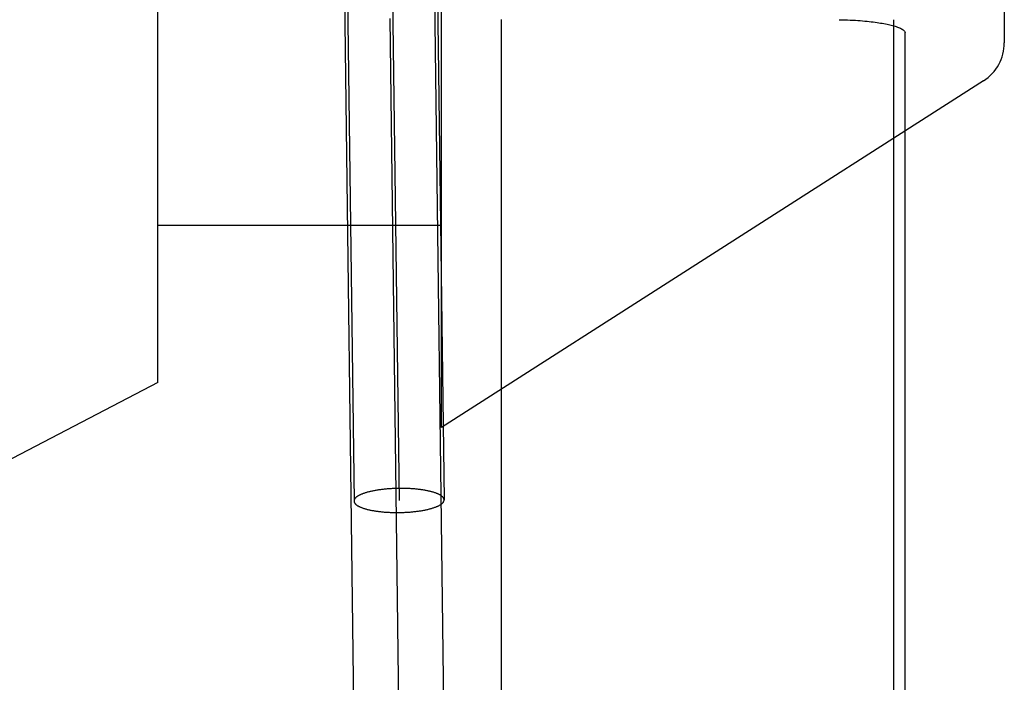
# Model space of a CAD drawing. Header units: inches. Extents: x 0 to 218, y 0 to 141.
# Tile 101 of 114: x 121.109 to 121.327, y 52.462 to 52.609. Entities that reach past the tile are written whole.
import ezdxf

# ---------------------------------------------------------------- set-up
doc = ezdxf.new("R2010")
doc.units = ezdxf.units.IN
doc.header["$LTSCALE"] = 11.9871794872
doc.header["$MEASUREMENT"] = 0
doc.linetypes.add('HIDDEN', pattern=[0.2, 0.1, -0.1])
doc.layers.add('DEFAULT_2', color=8, linetype='HIDDEN')

msp = doc.modelspace()

# ---------------------------------------------------------------- linework, layer by layer
at = {"layer": 'DEFAULT_2', "color": 8, "linetype": 'HIDDEN'}
for p, q in [((121.2023737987, 52.5181717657), (121.2023737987, 52.7581717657)), ((121.1393737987, 52.52817176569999), (121.1393737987, 52.7481717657)), ((121.3273737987, 52.672699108), (121.3273737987, 52.6036444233)), ((121.2008107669, 52.6689861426), (121.2029427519, 52.5021256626)), ((121.18082753, 52.6676424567), (121.1829443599, 52.5018720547)), ((121.1909426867, 52.6592764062), (121.1929435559, 52.5019988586)), ((121.1830054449, 52.4461565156), (121.1807572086, 52.6251300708)), ((121.2030038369, 52.4464101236), (121.2007568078, 52.62527964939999)), ((121.1930046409, 52.4462833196), (121.1909466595, 52.609051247)), ((121.215705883, 52.233794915), (121.215705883, 52.608794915)), ((121.3027691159, 52.6087654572), (121.3027691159, 52.233824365)), ((121.3053544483, 52.2366931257), (121.3053544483, 52.6058967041)), ((121.3227643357, 52.59522170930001), (121.2023737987, 52.5181717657)), ((121.1393737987, 52.5631717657), (121.2023737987, 52.5631717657)), ((121.1393737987, 52.52817176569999), (121.0143737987, 52.4631717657))]:
    msp.add_line(p, q, dxfattribs=at)
for points in [[(121.2906884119, 52.60878398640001), (121.2913315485, 52.60877101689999), (121.2919581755, 52.6087535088), (121.2925684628, 52.6087318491), (121.2931625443, 52.6087062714), (121.2937409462, 52.608677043), (121.2943026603, 52.6086444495), (121.2948457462, 52.60860888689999), (121.2953735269, 52.6085702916), (121.2958893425, 52.6085286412), (121.2963912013, 52.6084842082), (121.2968780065, 52.6084372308), (121.297350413, 52.60838779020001), (121.2978086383, 52.6083360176), (121.2982528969, 52.6082820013), (121.2986833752, 52.6082258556), (121.2991003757, 52.6081676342), (121.2995042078, 52.60810741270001), (121.2998950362, 52.6080452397), (121.300273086, 52.6079811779), (121.3006384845, 52.607915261), (121.3009913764, 52.6078475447), (121.3013319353, 52.6077780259), (121.3016603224, 52.6077067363), (121.3019767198, 52.6076336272), (121.3022812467, 52.6075587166), (121.3025742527, 52.607481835), (121.3028560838, 52.60740290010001), (121.3031268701, 52.60732166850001), (121.3033868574, 52.6072380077), (121.3036360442, 52.6071515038), (121.303874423, 52.6070620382), (121.3041022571, 52.6069685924), (121.3043202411, 52.6068706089), (121.3045270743, 52.6067665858), (121.3047230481, 52.6066558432), (121.3049040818, 52.6065353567), (121.3050712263, 52.60640334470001), (121.3052093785, 52.6062553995), (121.3053019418, 52.6060858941), (121.3053544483, 52.6058967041)], [(121.1929435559, 52.5046777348), (121.1927191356, 52.5046744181), (121.1924949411, 52.5046697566), (121.1922709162, 52.5046637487), (121.1920472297, 52.5046563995), (121.1918239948, 52.5046477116), (121.1916013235, 52.5046376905), (121.1913793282, 52.5046263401), (121.1911581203, 52.5046136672), (121.1909378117, 52.50459967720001), (121.1907185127, 52.50458437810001), (121.1905003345, 52.5045677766), (121.190283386, 52.504549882), (121.1900677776, 52.5045307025), (121.1898536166, 52.5045102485), (121.1896410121, 52.5044885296), (121.1894300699, 52.5044655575), (121.1892208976, 52.5044413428), (121.1890135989, 52.5044158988), (121.1888082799, 52.5043892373), (121.1886050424, 52.5043613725), (121.1884039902, 52.5043323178), (121.188205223, 52.5043020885), (121.1880088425, 52.504270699), (121.1878149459, 52.504238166), (121.1876236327, 52.5042045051), (121.1874349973, 52.50416973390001), (121.1872491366, 52.5041338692), (121.1870661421, 52.5040969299), (121.1868861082, 52.5040589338), (121.1867091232, 52.50401990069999), (121.1865352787, 52.5039798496), (121.1863646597, 52.5039388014), (121.1861973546, 52.503896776), (121.1860334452, 52.5038537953), (121.1858730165, 52.5038098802), (121.1857161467, 52.5037650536), (121.1855629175, 52.5037193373), (121.1854134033, 52.503672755), (121.1852676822, 52.5036253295), (121.1851258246, 52.5035770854), (121.184987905, 52.5035280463), (121.1848539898, 52.5034782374), (121.1847241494, 52.5034276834), (121.1845984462, 52.5033764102), (121.1844769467, 52.5033244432), (121.1843597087, 52.5032718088), (121.1842467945, 52.5032185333), (121.1841382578, 52.5031646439), (121.1840341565, 52.5031101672), (121.1839345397, 52.5030551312), (121.1838394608, 52.5029995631), (121.1837489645, 52.5029434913), (121.1836630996, 52.5028869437), (121.1835819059, 52.502829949), (121.183505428, 52.5027725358), (121.1834337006, 52.50271473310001), (121.1833667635, 52.5026565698), (121.1833046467, 52.5025980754), (121.1832473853, 52.5025392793), (121.1831950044, 52.5024802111), (121.183147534, 52.5024209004), (121.1831049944, 52.5023613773), (121.1830674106, 52.5023016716), (121.1830347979, 52.50224181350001), (121.1830071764, 52.502181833), (121.1829845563, 52.5021217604), (121.1829669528, 52.50206162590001), (121.1829543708, 52.5020014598), (121.1829468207, 52.5019412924), (121.1829443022, 52.5018811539), (121.18294436, 52.5018720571)], [(121.2029427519, 52.50212566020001), (121.2029402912, 52.5021766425), (121.2029327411, 52.5022366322), (121.2029201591, 52.5022965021), (121.2029025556, 52.5023562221), (121.2028799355, 52.5024157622), (121.202852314, 52.5024750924), (121.2028197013, 52.5025341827), (121.2027821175, 52.5025930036), (121.2027395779, 52.50265152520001), (121.2026921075, 52.5027097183), (121.2026397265, 52.5027675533), (121.2025824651, 52.50282500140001), (121.2025203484, 52.5028820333), (121.2024534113, 52.5029386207), (121.2023816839, 52.5029947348), (121.2023052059, 52.5030503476), (121.2022240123, 52.5031054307), (121.2021381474, 52.5031599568), (121.202047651, 52.50321389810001), (121.2019525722, 52.50326722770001), (121.2018529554, 52.5033199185), (121.2017488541, 52.50337194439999), (121.2016403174, 52.5034232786), (121.2015274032, 52.5034738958), (121.2014101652, 52.50352377), (121.2012886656, 52.5035728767), (121.2011629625, 52.5036211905), (121.2010331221, 52.50366868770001), (121.2008992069, 52.5037153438), (121.2007612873, 52.5037611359), (121.2006194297, 52.5038060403), (121.2004737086, 52.5038500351), (121.2003241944, 52.5038930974), (121.2001709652, 52.5039352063), (121.2000140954, 52.5039763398), (121.1998536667, 52.5040164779), (121.1996897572, 52.5040555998), (121.1995224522, 52.5040936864), (121.1993518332, 52.50413071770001), (121.1991779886, 52.5041666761), (121.1990010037, 52.5042015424), (121.1988209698, 52.5042353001), (121.1986379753, 52.5042679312), (121.1984521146, 52.50429942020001), (121.1982634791, 52.5043297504), (121.1980721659, 52.50435890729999), (121.1978782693, 52.5043868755), (121.1976818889, 52.5044136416), (121.1974831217, 52.5044391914), (121.1972820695, 52.5044635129), (121.197078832, 52.5044865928), (121.1968735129, 52.5045084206), (121.1966662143, 52.5045289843), (121.1964570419, 52.50454827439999), (121.1962460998, 52.5045662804), (121.1960334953, 52.5045829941), (121.1958193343, 52.50459840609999), (121.1956037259, 52.5046125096), (121.1953867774, 52.5046252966), (121.1951685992, 52.5046367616), (121.1949493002, 52.5046468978), (121.1947289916, 52.5046557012), (121.1945077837, 52.5046631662), (121.1942857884, 52.5046692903), (121.194063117, 52.5046740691), (121.1938398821, 52.5046775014), (121.1936161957, 52.5046795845), (121.1933921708, 52.50468031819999), (121.1931679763, 52.5046797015), (121.1929435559, 52.5046777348)], [(121.1929435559, 52.4993199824), (121.1931679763, 52.4993232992), (121.1933921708, 52.49932796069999), (121.1936161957, 52.4993339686), (121.1938398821, 52.4993413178), (121.194063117, 52.49935000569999), (121.1942857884, 52.49936002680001), (121.1945077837, 52.4993713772), (121.1947289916, 52.49938405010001), (121.1949493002, 52.4993980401), (121.1951685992, 52.4994133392), (121.1953867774, 52.4994299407), (121.1956037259, 52.4994478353), (121.1958193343, 52.4994670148), (121.1960334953, 52.4994874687), (121.1962460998, 52.49950918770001), (121.1964570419, 52.4995321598), (121.1966662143, 52.49955637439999), (121.1968735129, 52.4995818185), (121.197078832, 52.49960848), (121.1972820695, 52.4996363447), (121.1974831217, 52.4996653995), (121.1976818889, 52.4996956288), (121.1978782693, 52.4997270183), (121.1980721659, 52.4997595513), (121.1982634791, 52.4997932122), (121.1984521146, 52.4998279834), (121.1986379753, 52.49986384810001), (121.1988209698, 52.49990078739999), (121.1990010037, 52.49993878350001), (121.1991779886, 52.4999778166), (121.1993518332, 52.5000178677), (121.1995224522, 52.5000589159), (121.1996897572, 52.5001009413), (121.1998536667, 52.500143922), (121.2000140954, 52.5001878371), (121.2001709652, 52.5002326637), (121.2003241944, 52.50027838), (121.2004737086, 52.5003249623), (121.2006194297, 52.5003723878), (121.2007612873, 52.5004206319), (121.2008992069, 52.500469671), (121.2010331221, 52.5005194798), (121.2011629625, 52.5005700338), (121.2012886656, 52.500621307), (121.2014101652, 52.5006732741), (121.2015274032, 52.5007259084), (121.2016403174, 52.500779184), (121.2017488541, 52.5008330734), (121.2018529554, 52.5008875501), (121.2019525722, 52.5009425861), (121.202047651, 52.5009981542), (121.2021381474, 52.501054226), (121.2022240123, 52.5011107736), (121.2023052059, 52.5011677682), (121.2023816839, 52.5012251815), (121.2024534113, 52.5012829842), (121.2025203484, 52.5013411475), (121.2025824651, 52.50139964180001), (121.2026397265, 52.501458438), (121.2026921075, 52.5015175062), (121.2027395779, 52.5015768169), (121.2027821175, 52.50163634), (121.2028197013, 52.50169604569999), (121.202852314, 52.5017559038), (121.2028799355, 52.5018158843), (121.2029025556, 52.50187595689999), (121.2029201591, 52.5019360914), (121.2029327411, 52.5019962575), (121.2029402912, 52.5020564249), (121.2029428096, 52.5021165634), (121.2029427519, 52.50212566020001)], [(121.18294436, 52.5018720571), (121.1829468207, 52.5018210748), (121.1829543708, 52.5017610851), (121.1829669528, 52.50170121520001), (121.1829845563, 52.5016414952), (121.1830071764, 52.5015819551), (121.1830347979, 52.5015226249), (121.1830674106, 52.5014635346), (121.1831049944, 52.5014047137), (121.183147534, 52.5013461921), (121.1831950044, 52.501287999), (121.1832473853, 52.501230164), (121.1833046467, 52.5011727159), (121.1833667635, 52.5011156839), (121.1834337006, 52.50105909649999), (121.183505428, 52.5010029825), (121.1835819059, 52.5009473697), (121.1836630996, 52.5008922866), (121.1837489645, 52.5008377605), (121.1838394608, 52.5007838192), (121.1839345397, 52.5007304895), (121.1840341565, 52.5006777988), (121.1841382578, 52.5006257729), (121.1842467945, 52.5005744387), (121.1843597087, 52.5005238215), (121.1844769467, 52.50047394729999), (121.1845984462, 52.5004248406), (121.1847241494, 52.5003765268), (121.1848539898, 52.5003290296), (121.184987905, 52.50028237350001), (121.1851258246, 52.5002365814), (121.1852676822, 52.500191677), (121.1854134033, 52.5001476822), (121.1855629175, 52.5001046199), (121.1857161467, 52.500062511), (121.1858730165, 52.5000213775), (121.1860334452, 52.49998123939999), (121.1861973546, 52.4999421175), (121.1863646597, 52.4999040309), (121.1865352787, 52.4998669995), (121.1867091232, 52.4998310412), (121.1868861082, 52.4997961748), (121.1870661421, 52.4997624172), (121.1872491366, 52.4997297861), (121.1874349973, 52.49969829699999), (121.1876236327, 52.4996679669), (121.1878149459, 52.4996388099), (121.1880088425, 52.49961084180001), (121.188205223, 52.4995840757), (121.1884039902, 52.4995585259), (121.1886050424, 52.49953420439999), (121.1888082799, 52.4995111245), (121.1890135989, 52.4994892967), (121.1892208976, 52.499468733), (121.1894300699, 52.4994494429), (121.1896410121, 52.4994314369), (121.1898536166, 52.4994147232), (121.1900677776, 52.4993993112), (121.190283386, 52.4993852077), (121.1905003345, 52.4993724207), (121.1907185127, 52.4993609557), (121.1909378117, 52.49935081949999), (121.1911581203, 52.49934201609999), (121.1913793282, 52.499334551), (121.1916013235, 52.49932842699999), (121.1918239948, 52.4993236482), (121.1920472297, 52.4993202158), (121.1922709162, 52.4993181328), (121.1924949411, 52.4993173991), (121.1927191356, 52.4993180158), (121.1929435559, 52.4993199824)]]:
    msp.add_lwpolyline(points, dxfattribs=at)
msp.add_arc((121.3173737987, 52.6036444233), 0.01, 302.6192430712, 360, dxfattribs=at)

doc.saveas('drawing.dxf')
